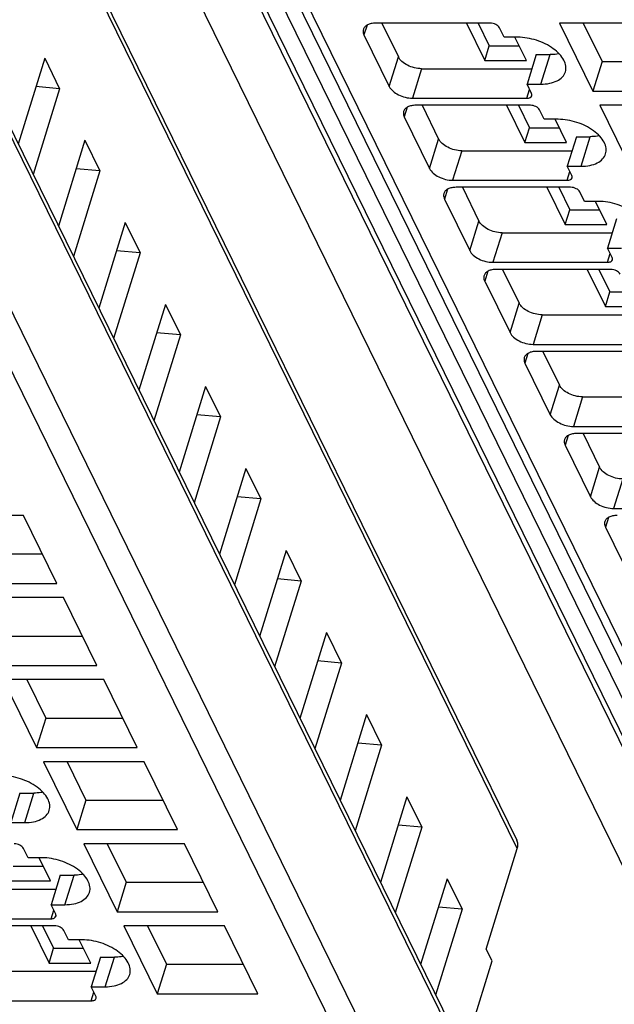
# Model space of a CAD drawing. Header units: millimetres. Extents: x 0 to 841, y 0 to 594.
# Tile 27 of 237: x 290 to 305, y 33 to 60. Entities that reach past the tile are written whole.
import ezdxf

# ---------------------------------------------------------------- set-up
doc = ezdxf.new("R2010")
doc.units = ezdxf.units.MM
doc.header["$LTSCALE"] = 46.255
doc.layers.get('0').update_dxf_attribs({"linetype": 'CONTINUOUS'})

msp = doc.modelspace()

# ---------------------------------------------------------------- linework, layer by layer
at = {"color": 9, "linetype": 'CONTINUOUS'}
for p, q in [((308.84378, 33.68029), (282.07201, 88.23541)), ((307.68272, 32.90348), (280.91094, 87.45865)), ((283.07879, 87.45865), (309.85057, 32.90348)), ((302.80172, 37.61283), (281.02173, 81.99579)), ((301.6259, 31.51324), (279.54087, 76.5178)), ((278.545, 73.93864), (300.87406, 28.43679)), ((300.2925, 28.04512), (277.96343, 73.54697)), ((291.07004, 72.5524), (312.42297, 29.0397)), ((298.81375, 59.44679), (298.73371, 59.18778)), ((299.4048, 57.82024), (299.64687, 58.60357)), ((303.42697, 57.8824), (303.66903, 58.66573)), ((300.25992, 58.29276), (300.01785, 57.50944)), ((303.05735, 57.50944), (303.12853, 57.73977)), ((299.88139, 57.27115), (299.80136, 57.01215)), ((300.47245, 55.64461), (300.71451, 56.42793)), ((304.49461, 55.70677), (304.73668, 56.4901)), ((301.32757, 56.11713), (301.0855, 55.3338)), ((304.125, 55.3338), (304.19618, 55.56414)), ((300.94904, 55.09552), (300.869, 54.83651)), ((301.54009, 53.46897), (301.78216, 54.2523)), ((302.39521, 53.94149), (302.15315, 53.15817)), ((305.19265, 53.15817), (305.26383, 53.3885)), ((302.01669, 52.91988), (301.93665, 52.66088)), ((302.60774, 51.29334), (302.84981, 52.07666)), ((303.46286, 51.76586), (303.22079, 50.98253)), ((303.08433, 50.74425), (303.0043, 50.48524)), ((303.67539, 49.1177), (303.91745, 49.90103)), ((304.53051, 49.59022), (304.28844, 48.8069)), ((304.15198, 48.56861), (304.07194, 48.30961)), ((304.74303, 46.94207), (304.9851, 47.72539)), ((305.59815, 47.41459), (305.35609, 46.63126)), ((305.21963, 46.39298), (305.13959, 46.13397)), ((289.73294, 38.30169), (289.97501, 39.08502)), ((290.80059, 36.12605), (291.04265, 36.90938)), ((290.43098, 35.75309), (290.50216, 35.98343)), ((291.86823, 33.95042), (292.1103, 34.73375)), ((291.49862, 33.57745), (291.5698, 33.80779))]:
    msp.add_line(p, q, dxfattribs=at)
at = {"color": 7, "linetype": 'CONTINUOUS'}
for p, q in [((282.42312, 87.80143), (309.19491, 33.24627)), ((281.01007, 82.21606), (302.79006, 37.8331)), ((279.52944, 76.73367), (301.61447, 31.72911)), ((290.7422, 72.72379), (312.09513, 29.21109)), ((302.08122, 59.49859), (299.04172, 59.49859)), ((299.20766, 59.49859), (299.64687, 58.60357)), ((301.45072, 59.49859), (301.93569, 58.51033)), ((301.76396, 59.49859), (302.05673, 58.90199)), ((302.44846, 59.12562), (302.32644, 59.37427)), ((303.92334, 59.49859), (304.80796, 57.69592)), ((306.59442, 59.49859), (303.92334, 59.49859)), ((304.54981, 59.49859), (305.05003, 58.47925)), ((298.73371, 59.18778), (299.4048, 57.82024)), ((302.81688, 59.12562), (302.44846, 59.12562)), ((303.04097, 58.51033), (302.73902, 59.12562)), ((301.93569, 58.51033), (302.05673, 58.90199)), ((302.05673, 58.90199), (302.84876, 58.90199)), ((290.26243, 58.56944), (289.55946, 56.29463)), ((290.26243, 58.56944), (290.65899, 57.76134)), ((301.93569, 58.51033), (303.04097, 58.51033)), ((303.30061, 58.66573), (303.05854, 57.8824)), ((303.30061, 58.66573), (303.66903, 58.66573)), ((300.25992, 58.29276), (303.18535, 58.29276)), ((305.05003, 58.47925), (304.80796, 57.69592)), ((305.05003, 58.47925), (307.09464, 58.47925)), ((290.65899, 57.76134), (289.95602, 55.48654)), ((290.65899, 57.76134), (290.02983, 57.81674)), ((303.18056, 57.63376), (303.05854, 57.8824)), ((303.05854, 57.8824), (303.42697, 57.8824)), ((300.01785, 57.50944), (303.05735, 57.50944)), ((304.80796, 57.69592), (307.47904, 57.69592)), ((303.14887, 57.32295), (300.10937, 57.32295)), ((300.2753, 57.32295), (300.71451, 56.42793)), ((302.51837, 57.32295), (303.00334, 56.33469)), ((302.8316, 57.32295), (303.12437, 56.72636)), ((303.5161, 56.94999), (303.39409, 57.19863)), ((304.99099, 57.32295), (305.87561, 55.52029)), ((307.66207, 57.32295), (304.99099, 57.32295)), ((299.80136, 57.01215), (300.47245, 55.64461)), ((303.88453, 56.94999), (303.5161, 56.94999)), ((304.10861, 56.33469), (303.80667, 56.94999)), ((303.00334, 56.33469), (303.12437, 56.72636)), ((303.12437, 56.72636), (303.91641, 56.72636)), ((291.33008, 56.3938), (290.62711, 54.119)), ((291.33008, 56.3938), (291.72663, 55.58571)), ((304.36825, 56.4901), (304.12619, 55.70677)), ((304.36825, 56.4901), (304.73668, 56.4901)), ((303.00334, 56.33469), (304.10861, 56.33469)), ((301.32757, 56.11713), (304.253, 56.11713)), ((291.72663, 55.58571), (291.09748, 55.64111)), ((304.2482, 55.45812), (304.12619, 55.70677)), ((304.12619, 55.70677), (304.49461, 55.70677)), ((291.72663, 55.58571), (291.02367, 53.3109)), ((301.0855, 55.3338), (304.125, 55.3338)), ((304.21651, 55.14732), (301.17701, 55.14732)), ((301.34295, 55.14732), (301.78216, 54.2523)), ((303.58602, 55.14732), (304.07099, 54.15906)), ((303.89925, 55.14732), (304.19202, 54.55072)), ((300.869, 54.83651), (301.54009, 53.46897)), ((304.58375, 54.77435), (304.46173, 55.023)), ((304.95217, 54.77435), (304.58375, 54.77435)), ((305.17626, 54.15906), (304.87432, 54.77435)), ((304.07099, 54.15906), (304.19202, 54.55072)), ((304.19202, 54.55072), (304.98406, 54.55072)), ((305.4359, 54.31446), (305.19383, 53.53113)), ((292.39773, 54.21817), (291.69476, 51.94336)), ((292.39773, 54.21817), (292.79428, 53.41007)), ((304.07099, 54.15906), (305.17626, 54.15906)), ((302.39521, 53.94149), (305.32065, 53.94149)), ((305.31585, 53.28249), (305.19383, 53.53113)), ((305.19383, 53.53113), (305.56226, 53.53113)), ((292.79428, 53.41007), (292.09131, 51.13527)), ((292.79428, 53.41007), (292.16513, 53.46547)), ((302.15315, 53.15817), (305.19265, 53.15817)), ((305.28416, 52.97168), (302.24466, 52.97168)), ((302.4106, 52.97168), (302.84981, 52.07666)), ((304.65366, 52.97168), (305.13863, 51.98342)), ((304.9669, 52.97168), (305.25966, 52.37509)), ((301.93665, 52.66088), (302.60774, 51.29334)), ((305.13863, 51.98342), (305.25966, 52.37509)), ((305.25966, 52.37509), (306.0517, 52.37509)), ((293.46537, 52.04253), (292.7624, 49.76773)), ((293.46537, 52.04253), (293.86193, 51.23444)), ((305.13863, 51.98342), (306.2439, 51.98342)), ((303.46286, 51.76586), (306.38829, 51.76586)), ((293.86193, 51.23444), (293.15896, 48.95963)), ((293.86193, 51.23444), (293.23277, 51.28984)), ((303.22079, 50.98253), (306.26029, 50.98253)), ((306.35181, 50.79605), (303.3123, 50.79605)), ((303.47824, 50.79605), (303.91745, 49.90103)), ((303.0043, 50.48524), (303.67539, 49.1177)), ((294.53302, 49.8669), (293.83005, 47.59209)), ((294.53302, 49.8669), (294.92957, 49.05881)), ((304.53051, 49.59022), (307.45594, 49.59022)), ((294.92957, 49.05881), (294.30042, 49.1142)), ((294.92957, 49.05881), (294.22661, 46.784)), ((304.28844, 48.8069), (307.32794, 48.8069)), ((307.41945, 48.62041), (304.37995, 48.62041)), ((304.54589, 48.62041), (304.9851, 47.72539)), ((304.07194, 48.30961), (304.74303, 46.94207)), ((295.60067, 47.69126), (294.8977, 45.41646)), ((295.60067, 47.69126), (295.99722, 46.88317)), ((295.99722, 46.88317), (295.29425, 44.60836)), ((295.99722, 46.88317), (295.36807, 46.93857)), ((305.35609, 46.63126), (308.39559, 46.63126)), ((289.69746, 46.44478), (287.02638, 46.44478)), ((290.58208, 44.64211), (289.69746, 46.44478)), ((305.13959, 46.13397), (305.81068, 44.76643)), ((296.66831, 45.51563), (295.96534, 43.24082)), ((296.66831, 45.51563), (297.06487, 44.70754)), ((288.15307, 45.42544), (290.19768, 45.42544)), ((297.06487, 44.70754), (296.3619, 42.43273)), ((297.06487, 44.70754), (296.43571, 44.76293)), ((287.911, 44.64211), (290.58208, 44.64211)), ((290.7651, 44.26915), (288.09402, 44.26915)), ((291.64972, 42.46648), (290.7651, 44.26915)), ((297.73596, 43.33999), (297.03299, 41.06519)), ((297.73596, 43.33999), (298.13251, 42.5319)), ((289.22071, 43.2498), (291.26532, 43.2498)), ((298.13251, 42.5319), (297.50336, 42.5873)), ((288.97865, 42.46648), (291.64972, 42.46648)), ((298.13251, 42.5319), (297.42954, 40.25709)), ((289.16167, 42.09351), (290.04629, 40.29084)), ((291.83275, 42.09351), (289.16167, 42.09351)), ((289.78814, 42.09351), (290.28836, 41.07417)), ((292.71737, 40.29084), (291.83275, 42.09351)), ((290.28836, 41.07417), (290.04629, 40.29084)), ((290.28836, 41.07417), (292.33297, 41.07417)), ((298.80361, 41.16436), (298.10064, 38.88955)), ((298.80361, 41.16436), (299.20016, 40.35627)), ((290.04629, 40.29084), (292.71737, 40.29084)), ((299.20016, 40.35627), (298.49719, 38.08146)), ((299.20016, 40.35627), (298.57101, 40.41166)), ((290.22932, 39.91788), (291.11394, 38.11521)), ((292.90039, 39.91788), (290.22932, 39.91788)), ((290.85579, 39.91788), (291.35601, 38.89853)), ((293.78502, 38.11521), (292.90039, 39.91788)), ((289.60658, 39.08502), (289.36452, 38.30169)), ((289.60658, 39.08502), (289.97501, 39.08502)), ((299.87125, 38.98872), (299.16828, 36.71392)), ((299.87125, 38.98872), (300.26781, 38.18063)), ((291.35601, 38.89853), (291.11394, 38.11521)), ((291.35601, 38.89853), (293.40062, 38.89853)), ((289.36452, 38.30169), (289.73294, 38.30169)), ((300.26781, 38.18063), (299.56484, 35.90583)), ((300.26781, 38.18063), (299.63865, 38.23603)), ((291.11394, 38.11521), (293.78502, 38.11521)), ((289.82208, 37.36927), (289.70006, 37.61792)), ((291.29696, 37.74224), (292.18159, 35.93957)), ((293.96804, 37.74224), (291.29696, 37.74224)), ((291.92343, 37.74224), (292.42365, 36.7229)), ((294.85266, 35.93957), (293.96804, 37.74224)), ((301.9787, 34.94952), (302.80172, 37.61283)), ((290.1905, 37.36927), (289.82208, 37.36927)), ((290.41459, 36.75398), (290.11264, 37.36927)), ((289.43035, 37.14564), (290.22239, 37.14564)), ((290.67423, 36.90938), (290.43216, 36.12605)), ((290.67423, 36.90938), (291.04265, 36.90938)), ((300.9389, 36.81309), (300.23593, 34.53828)), ((300.9389, 36.81309), (301.33545, 36.005)), ((289.30931, 36.75398), (290.41459, 36.75398)), ((292.42365, 36.7229), (292.18159, 35.93957)), ((292.42365, 36.7229), (294.46826, 36.7229)), ((287.63354, 36.53642), (290.55897, 36.53642)), ((290.55418, 35.87741), (290.43216, 36.12605)), ((290.43216, 36.12605), (290.80059, 36.12605)), ((301.33545, 36.005), (300.7063, 36.06039)), ((292.18159, 35.93957), (294.85266, 35.93957)), ((301.33545, 36.005), (300.63381, 33.7275)), ((287.39148, 35.75309), (290.43098, 35.75309)), ((290.52249, 35.56661), (287.48299, 35.56661)), ((289.89199, 35.56661), (290.37696, 34.57834)), ((290.20523, 35.56661), (290.49799, 34.97001)), ((292.36461, 35.56661), (293.24923, 33.76394)), ((295.03569, 35.56661), (292.36461, 35.56661)), ((292.99108, 35.56661), (293.4913, 34.54726)), ((295.92031, 33.76394), (295.03569, 35.56661)), ((290.88973, 35.19364), (290.76771, 35.44228)), ((291.25815, 35.19364), (290.88973, 35.19364)), ((291.48223, 34.57834), (291.18029, 35.19364)), ((290.37696, 34.57834), (290.49799, 34.97001)), ((290.49799, 34.97001), (291.29003, 34.97001)), ((291.74188, 34.73375), (291.49981, 33.95042)), ((291.74188, 34.73375), (292.1103, 34.73375)), ((302.13122, 34.63872), (301.9787, 34.94952)), ((290.37696, 34.57834), (291.48223, 34.57834)), ((293.4913, 34.54726), (293.24923, 33.76394)), ((293.4913, 34.54726), (295.53591, 34.54726)), ((301.37984, 32.20725), (302.13122, 34.63872)), ((288.70119, 34.36078), (291.62662, 34.36078)), ((291.62183, 33.70178), (291.49981, 33.95042)), ((291.49981, 33.95042), (291.86823, 33.95042)), ((293.24923, 33.76394), (295.92031, 33.76394)), ((288.45912, 33.57745), (291.49862, 33.57745))]:
    msp.add_line(p, q, dxfattribs=at)
for points, knots in [([(298.71653, 59.33541), (298.71303, 59.32409), (298.70334, 59.27437), (298.71678, 59.22228), (298.73371, 59.18778)], [0, 0, 0, 0, 0.23564532, 1, 1, 1, 1]), ([(299.04172, 59.49859), (299.00258, 59.49859), (298.92886, 59.49236), (298.8298, 59.46125), (298.75432, 59.4095), (298.72422, 59.3603), (298.71653, 59.33541)], [0, 0, 0, 0, 0.30375974, 0.56999726, 0.79778841, 1, 1, 1, 1]), ([(302.32644, 59.37427), (302.30721, 59.41346), (302.22577, 59.47491), (302.13207, 59.49859), (302.08122, 59.49859)], [0, 0, 0, 0, 0.46198205, 1, 1, 1, 1]), ([(304.07732, 58.20877), (304.09206, 58.25652), (304.09889, 58.36617), (304.03972, 58.52981), (303.9223, 58.68766), (303.69017, 58.88772), (303.31743, 59.06689), (302.98397, 59.12562), (302.81688, 59.12562)], [0, 0, 0, 0, 0.08651326, 0.18324425, 0.2955517, 0.42361951, 0.71069026, 1, 1, 1, 1]), ([(300.25992, 58.29276), (300.13281, 58.29276), (299.94275, 58.34162), (299.74267, 58.47158), (299.66908, 58.5583), (299.64687, 58.60357)], [0, 0, 0, 0, 0.53501664, 0.78777233, 1, 1, 1, 1]), ([(303.90968, 58.68953), (303.89078, 58.68552), (303.81134, 58.67118), (303.7304, 58.66573), (303.66903, 58.66573)], [0, 0, 0, 0, 0.23947121, 1, 1, 1, 1]), ([(303.42697, 57.8824), (303.50524, 57.8824), (303.65268, 57.89485), (303.8508, 57.95709), (304.00179, 58.06056), (304.06194, 58.15899), (304.07732, 58.20877)], [0, 0, 0, 0, 0.30376172, 0.57000494, 0.79777765, 1, 1, 1, 1]), ([(299.4048, 57.82024), (299.42701, 57.77498), (299.5006, 57.68825), (299.70068, 57.55829), (299.89074, 57.50944), (300.01785, 57.50944)], [0, 0, 0, 0, 0.21222789, 0.46498369, 1, 1, 1, 1]), ([(303.05735, 57.50944), (303.08654, 57.50944), (303.1387, 57.5154), (303.18101, 57.55399), (303.18743, 57.57471)], [0, 0, 0, 0, 0.57363204, 1, 1, 1, 1]), ([(303.18743, 57.57471), (303.18883, 57.57924), (303.19269, 57.59913), (303.18733, 57.61997), (303.18056, 57.63376)], [0, 0, 0, 0, 0.23585703, 1, 1, 1, 1]), ([(300.10937, 57.32295), (300.07023, 57.32295), (299.99651, 57.31673), (299.89744, 57.28562), (299.82196, 57.23386), (299.79187, 57.18466), (299.78418, 57.15977)], [0, 0, 0, 0, 0.30375974, 0.56999726, 0.79778841, 1, 1, 1, 1]), ([(303.39409, 57.19863), (303.37485, 57.23783), (303.29342, 57.29927), (303.19971, 57.32295), (303.14887, 57.32295)], [0, 0, 0, 0, 0.46198205, 1, 1, 1, 1]), ([(299.78418, 57.15977), (299.78068, 57.14846), (299.77098, 57.09874), (299.78443, 57.04664), (299.80136, 57.01215)], [0, 0, 0, 0, 0.23564532, 1, 1, 1, 1]), ([(305.14496, 56.03314), (305.15971, 56.08088), (305.16654, 56.19054), (305.10737, 56.35418), (304.98994, 56.51202), (304.75781, 56.71209), (304.38508, 56.89125), (304.05162, 56.94999), (303.88453, 56.94999)], [0, 0, 0, 0, 0.08651326, 0.18324425, 0.2955517, 0.42361951, 0.71069026, 1, 1, 1, 1]), ([(301.32757, 56.11713), (301.20045, 56.11713), (301.0104, 56.16598), (300.81032, 56.29594), (300.73673, 56.38267), (300.71451, 56.42793)], [0, 0, 0, 0, 0.53501664, 0.78777233, 1, 1, 1, 1]), ([(304.97733, 56.51389), (304.95842, 56.50989), (304.87899, 56.49555), (304.79805, 56.4901), (304.73668, 56.4901)], [0, 0, 0, 0, 0.23947121, 1, 1, 1, 1]), ([(304.49461, 55.70677), (304.57288, 55.70677), (304.72033, 55.71921), (304.91845, 55.78145), (305.06944, 55.88492), (305.12959, 55.98335), (305.14496, 56.03314)], [0, 0, 0, 0, 0.30376172, 0.57000494, 0.79777765, 1, 1, 1, 1]), ([(300.47245, 55.64461), (300.49466, 55.59934), (300.56825, 55.51261), (300.76833, 55.38265), (300.95839, 55.3338), (301.0855, 55.3338)], [0, 0, 0, 0, 0.21222789, 0.46498369, 1, 1, 1, 1]), ([(304.125, 55.3338), (304.15419, 55.3338), (304.20635, 55.33976), (304.24866, 55.37835), (304.25507, 55.39908)], [0, 0, 0, 0, 0.57363204, 1, 1, 1, 1]), ([(304.25507, 55.39908), (304.25648, 55.40361), (304.26033, 55.4235), (304.25497, 55.44433), (304.2482, 55.45812)], [0, 0, 0, 0, 0.23585703, 1, 1, 1, 1]), ([(301.17701, 55.14732), (301.13788, 55.14732), (301.06416, 55.14109), (300.96509, 55.10998), (300.88961, 55.05823), (300.85952, 55.00903), (300.85182, 54.98414)], [0, 0, 0, 0, 0.30375974, 0.56999726, 0.79778841, 1, 1, 1, 1]), ([(304.46173, 55.023), (304.4425, 55.06219), (304.36107, 55.12364), (304.26736, 55.14732), (304.21651, 55.14732)], [0, 0, 0, 0, 0.46198205, 1, 1, 1, 1]), ([(300.85182, 54.98414), (300.84833, 54.97282), (300.83863, 54.9231), (300.85208, 54.87101), (300.869, 54.83651)], [0, 0, 0, 0, 0.23564532, 1, 1, 1, 1]), ([(306.21261, 53.8575), (306.22735, 53.90525), (306.23418, 54.0149), (306.17501, 54.17854), (306.05759, 54.33639), (305.82546, 54.53645), (305.45273, 54.71562), (305.11927, 54.77435), (304.95217, 54.77435)], [0, 0, 0, 0, 0.08651326, 0.18324425, 0.2955517, 0.42361951, 0.71069026, 1, 1, 1, 1]), ([(302.39521, 53.94149), (302.2681, 53.94149), (302.07804, 53.99035), (301.87796, 54.12031), (301.80437, 54.20703), (301.78216, 54.2523)], [0, 0, 0, 0, 0.53501664, 0.78777233, 1, 1, 1, 1]), ([(301.54009, 53.46897), (301.56231, 53.42371), (301.6359, 53.33698), (301.83598, 53.20702), (302.02604, 53.15817), (302.15315, 53.15817)], [0, 0, 0, 0, 0.21222789, 0.46498369, 1, 1, 1, 1]), ([(305.32272, 53.22344), (305.32412, 53.22797), (305.32798, 53.24786), (305.32262, 53.2687), (305.31585, 53.28249)], [0, 0, 0, 0, 0.23585703, 1, 1, 1, 1]), ([(305.19265, 53.15817), (305.22184, 53.15817), (305.274, 53.16413), (305.3163, 53.20272), (305.32272, 53.22344)], [0, 0, 0, 0, 0.57363204, 1, 1, 1, 1]), ([(301.91947, 52.8085), (301.91597, 52.79719), (301.90628, 52.74747), (301.91972, 52.69537), (301.93665, 52.66088)], [0, 0, 0, 0, 0.23564532, 1, 1, 1, 1]), ([(302.24466, 52.97168), (302.20552, 52.97168), (302.1318, 52.96546), (302.03274, 52.93435), (301.95726, 52.8826), (301.92716, 52.83339), (301.91947, 52.8085)], [0, 0, 0, 0, 0.30375974, 0.56999726, 0.79778841, 1, 1, 1, 1]), ([(305.52938, 52.84736), (305.51015, 52.88656), (305.42871, 52.948), (305.335, 52.97168), (305.28416, 52.97168)], [0, 0, 0, 0, 0.46198205, 1, 1, 1, 1]), ([(303.46286, 51.76586), (303.33575, 51.76586), (303.14569, 51.81471), (302.94561, 51.94467), (302.87202, 52.0314), (302.84981, 52.07666)], [0, 0, 0, 0, 0.53501664, 0.78777233, 1, 1, 1, 1]), ([(302.60774, 51.29334), (302.62995, 51.24807), (302.70354, 51.16134), (302.90362, 51.03138), (303.09368, 50.98253), (303.22079, 50.98253)], [0, 0, 0, 0, 0.21222789, 0.46498369, 1, 1, 1, 1]), ([(303.3123, 50.79605), (303.27317, 50.79605), (303.19945, 50.78982), (303.10038, 50.75871), (303.0249, 50.70696), (302.99481, 50.65776), (302.98712, 50.63287)], [0, 0, 0, 0, 0.30375974, 0.56999726, 0.79778841, 1, 1, 1, 1]), ([(302.98712, 50.63287), (302.98362, 50.62155), (302.97392, 50.57183), (302.98737, 50.51974), (303.0043, 50.48524)], [0, 0, 0, 0, 0.23564532, 1, 1, 1, 1]), ([(304.53051, 49.59022), (304.40339, 49.59022), (304.21334, 49.63908), (304.01326, 49.76904), (303.93967, 49.85576), (303.91745, 49.90103)], [0, 0, 0, 0, 0.53501664, 0.78777233, 1, 1, 1, 1]), ([(303.67539, 49.1177), (303.6976, 49.07244), (303.77119, 48.98571), (303.97127, 48.85575), (304.16133, 48.8069), (304.28844, 48.8069)], [0, 0, 0, 0, 0.21222789, 0.46498369, 1, 1, 1, 1]), ([(304.37995, 48.62041), (304.34082, 48.62041), (304.2671, 48.61419), (304.16803, 48.58308), (304.09255, 48.53133), (304.06246, 48.48212), (304.05476, 48.45723)], [0, 0, 0, 0, 0.30375974, 0.56999726, 0.79778841, 1, 1, 1, 1]), ([(304.05476, 48.45723), (304.05127, 48.44592), (304.04157, 48.3962), (304.05502, 48.3441), (304.07194, 48.30961)], [0, 0, 0, 0, 0.23564532, 1, 1, 1, 1]), ([(305.59815, 47.41459), (305.47104, 47.41459), (305.28098, 47.46344), (305.0809, 47.5934), (305.00731, 47.68013), (304.9851, 47.72539)], [0, 0, 0, 0, 0.53501664, 0.78777233, 1, 1, 1, 1]), ([(304.74303, 46.94207), (304.76525, 46.8968), (304.83884, 46.81007), (305.03892, 46.68011), (305.22897, 46.63126), (305.35609, 46.63126)], [0, 0, 0, 0, 0.21222789, 0.46498369, 1, 1, 1, 1]), ([(305.12241, 46.2816), (305.11891, 46.27028), (305.10922, 46.22056), (305.12266, 46.16847), (305.13959, 46.13397)], [0, 0, 0, 0, 0.23564532, 1, 1, 1, 1]), ([(305.4476, 46.44478), (305.40846, 46.44478), (305.33474, 46.43856), (305.23568, 46.40744), (305.1602, 46.35569), (305.1301, 46.30649), (305.12241, 46.2816)], [0, 0, 0, 0, 0.30375974, 0.56999726, 0.79778841, 1, 1, 1, 1]), ([(290.38329, 38.62806), (290.39804, 38.6758), (290.40487, 38.78546), (290.3457, 38.9491), (290.22827, 39.10694), (289.99614, 39.30701), (289.62341, 39.48618), (289.28995, 39.54491), (289.12286, 39.54491)], [0, 0, 0, 0, 0.08651326, 0.18324425, 0.2955517, 0.42361951, 0.71069026, 1, 1, 1, 1]), ([(290.21566, 39.10881), (290.19675, 39.10481), (290.11732, 39.09047), (290.03638, 39.08502), (289.97501, 39.08502)], [0, 0, 0, 0, 0.23947121, 1, 1, 1, 1]), ([(289.73294, 38.30169), (289.81121, 38.30169), (289.95866, 38.31413), (290.15678, 38.37637), (290.30777, 38.47984), (290.36792, 38.57827), (290.38329, 38.62806)], [0, 0, 0, 0, 0.30376172, 0.57000494, 0.79777765, 1, 1, 1, 1]), ([(289.70006, 37.61792), (289.68083, 37.65711), (289.59939, 37.71856), (289.50569, 37.74224), (289.45484, 37.74224)], [0, 0, 0, 0, 0.46198205, 1, 1, 1, 1]), ([(302.80172, 37.61283), (302.81316, 37.64985), (302.82458, 37.72563), (302.80598, 37.80066), (302.79006, 37.8331)], [0, 0, 0, 0, 0.51736268, 1, 1, 1, 1]), ([(291.45094, 36.45243), (291.46568, 36.50017), (291.47251, 36.60982), (291.41334, 36.77346), (291.29592, 36.93131), (291.06379, 37.13137), (290.69106, 37.31054), (290.3576, 37.36927), (290.1905, 37.36927)], [0, 0, 0, 0, 0.08651326, 0.18324425, 0.2955517, 0.42361951, 0.71069026, 1, 1, 1, 1]), ([(291.2833, 36.93318), (291.2644, 36.92917), (291.18496, 36.91484), (291.10402, 36.90938), (291.04265, 36.90938)], [0, 0, 0, 0, 0.23947121, 1, 1, 1, 1]), ([(290.80059, 36.12605), (290.87886, 36.12605), (291.0263, 36.1385), (291.22442, 36.20074), (291.37541, 36.30421), (291.43556, 36.40264), (291.45094, 36.45243)], [0, 0, 0, 0, 0.30376172, 0.57000494, 0.79777765, 1, 1, 1, 1]), ([(290.43098, 35.75309), (290.46017, 35.75309), (290.51232, 35.75905), (290.55463, 35.79764), (290.56105, 35.81836)], [0, 0, 0, 0, 0.57363204, 1, 1, 1, 1]), ([(290.56105, 35.81836), (290.56245, 35.82289), (290.56631, 35.84278), (290.56095, 35.86362), (290.55418, 35.87741)], [0, 0, 0, 0, 0.23585703, 1, 1, 1, 1]), ([(290.76771, 35.44228), (290.74848, 35.48148), (290.66704, 35.54292), (290.57333, 35.56661), (290.52249, 35.56661)], [0, 0, 0, 0, 0.46198205, 1, 1, 1, 1]), ([(292.51859, 34.27679), (292.53333, 34.32453), (292.54016, 34.43419), (292.48099, 34.59783), (292.36357, 34.75567), (292.13144, 34.95574), (291.7587, 35.13491), (291.42524, 35.19364), (291.25815, 35.19364)], [0, 0, 0, 0, 0.08651326, 0.18324425, 0.2955517, 0.42361951, 0.71069026, 1, 1, 1, 1]), ([(292.35095, 34.75754), (292.33205, 34.75354), (292.25261, 34.7392), (292.17167, 34.73375), (292.1103, 34.73375)], [0, 0, 0, 0, 0.23947121, 1, 1, 1, 1]), ([(291.86823, 33.95042), (291.94651, 33.95042), (292.09395, 33.96286), (292.29207, 34.0251), (292.44306, 34.12857), (292.50321, 34.227), (292.51859, 34.27679)], [0, 0, 0, 0, 0.30376172, 0.57000494, 0.79777765, 1, 1, 1, 1]), ([(291.6287, 33.64273), (291.6301, 33.64726), (291.63396, 33.66715), (291.62859, 33.68798), (291.62183, 33.70178)], [0, 0, 0, 0, 0.23585703, 1, 1, 1, 1]), ([(291.49862, 33.57745), (291.52781, 33.57745), (291.57997, 33.58341), (291.62228, 33.622), (291.6287, 33.64273)], [0, 0, 0, 0, 0.57363204, 1, 1, 1, 1])]:
    msp.add_open_spline(points, degree=3, knots=knots, dxfattribs=at)

doc.saveas('drawing.dxf')
